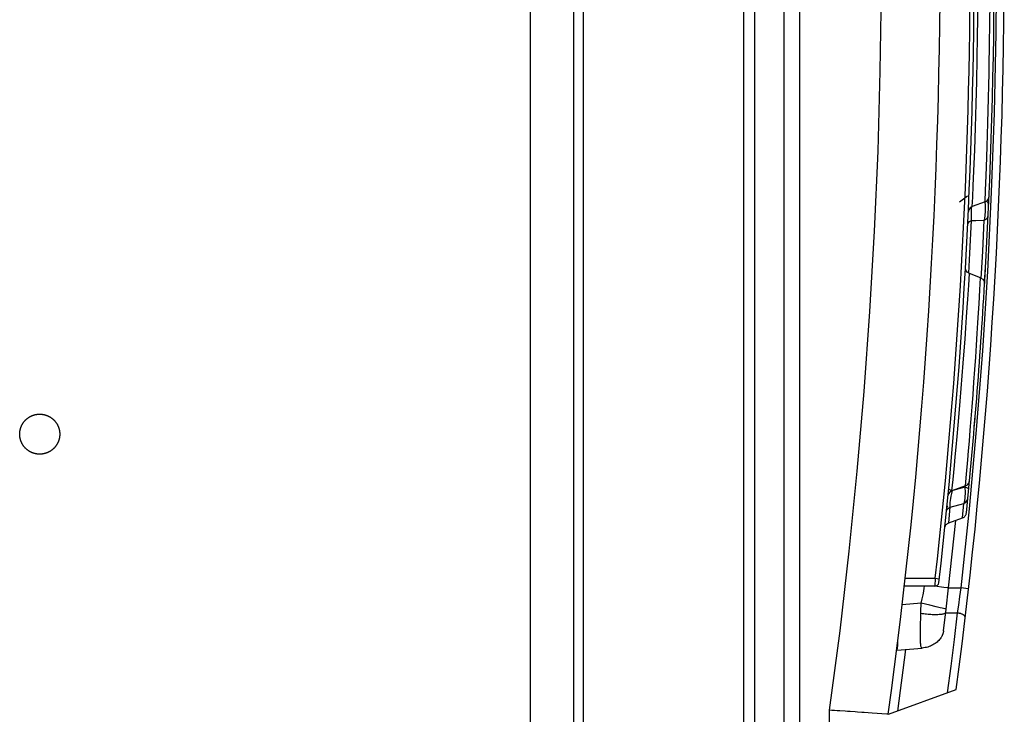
# Model space of a CAD drawing. Extents: x 0 to 594, y 0 to 420.
# Tile 42 of 104: x 299 to 309, y 365 to 372. Entities that reach past the tile are written whole.
import ezdxf

# ---------------------------------------------------------------- set-up
doc = ezdxf.new("R2010")
doc.units = 0
doc.header["$LTSCALE"] = 32.67
doc.layers.get('0').update_dxf_attribs({"linetype": 'CONTINUOUS'})
doc.layers.add('DATUM_AXIS', color=7, linetype='CONTINUOUS')

msp = doc.modelspace()

# ---------------------------------------------------------------- linework, layer by layer
at = {"color": 7, "linetype": 'CONTINUOUS'}
for p, q in [((304.5188, 327.7619), (304.5188, 382.5759)), ((306.6188, 382.1656), (306.6188, 328.1722)), ((306.2188, 329.2652), (306.2188, 381.0726)), ((308.3712, 370.091), (308.4512, 370.1518)), ((308.627, 370.0893), (308.4987, 370.0426)), ((308.6241, 369.3081), (308.6301, 369.4134)), ((308.5826, 369.3328), (308.4703, 369.3737)), ((308.6202, 369.2424), (308.6241, 369.3081)), ((308.622, 369.2775), (308.6226, 369.2828)), ((308.5185, 367.8294), (308.5267, 367.9271)), ((308.2711, 367.3165), (308.2719, 367.3171)), ((308.4322, 367.2517), (308.2952, 367.2018)), ((308.2618, 366.232), (308.3333, 366.9073)), ((308.2632, 366.8818), (308.4011, 366.932)), ((308.1251, 366.2489), (307.8205, 366.2489)), ((308.2374, 366.0198), (308.2618, 366.232)), ((308.2118, 365.8042), (308.2374, 366.0198)), ((308.2115, 365.8017), (308.2114, 365.8007)), ((308.2116, 365.8026), (308.2115, 365.8017)), ((308.2117, 365.8034), (308.2116, 365.8026)), ((308.2118, 365.8042), (308.2117, 365.8034)), ((307.7446, 365.6089), (307.9992, 365.6312)), ((307.6607, 364.9689), (308.3395, 365.216)), ((307.4601, 364.9831), (307.4188, 364.986)), ((307.4982, 364.9805), (307.4601, 364.9831)), ((307.646, 364.9701), (307.4982, 364.9805))]:
    msp.add_line(p, q, dxfattribs=at)
at = {"color": 9, "linetype": 'CONTINUOUS'}
for p, q in [((304.6171, 328.6748), (304.6171, 381.663)), ((306.324, 381.0597), (306.324, 329.2781)), ((306.776, 330.933), (306.776, 379.4048)), ((308.6317, 370.2083), (308.6371, 370.3513)), ((308.627, 370.0893), (308.6317, 370.2083)), ((308.4987, 370.0426), (308.5032, 370.1361)), ((308.4756, 369.5765), (308.4927, 369.9028)), ((308.4642, 369.3775), (308.4756, 369.5765)), ((308.4633, 369.2578), (308.4703, 369.3737)), ((308.5759, 369.2127), (308.5826, 369.3328)), ((308.3068, 367.3167), (308.3204, 367.455)), ((308.4426, 367.3703), (308.4549, 367.5128)), ((308.4322, 367.2517), (308.4426, 367.3703)), ((308.2952, 367.2018), (308.3068, 367.3167)), ((308.4243, 367.238), (308.3035, 367.2049)), ((308.4253, 367.2492), (308.4243, 367.238)), ((308.2954, 367.1762), (308.3021, 367.2045)), ((308.2632, 366.8818), (308.2794, 367.0404)), ((308.2794, 367.0404), (308.4153, 367.0774)), ((308.4011, 366.932), (308.4153, 367.0774)), ((307.8299, 366.3289), (308.1296, 366.3289)), ((308.1296, 366.3289), (308.1251, 366.2489)), ((308.1296, 366.3289), (308.1694, 366.3244)), ((308.2153, 366.238), (308.1251, 366.249)), ((308.2618, 366.232), (308.3831, 366.2319)), ((308.3831, 366.2319), (308.3717, 366.145)), ((308.4622, 366.2229), (308.3831, 366.2319)), ((307.9883, 366.0795), (307.7989, 366.0629)), ((308.0738, 366.0598), (307.9883, 366.0795)), ((308.1373, 366.0448), (308.0738, 366.0598)), ((308.3604, 366.0608), (308.3496, 365.9819)), ((308.3717, 366.145), (308.3604, 366.0608)), ((307.9846, 365.9346), (307.9854, 365.9762)), ((307.9854, 365.9762), (307.9864, 366.0172)), ((308.1796, 366.0346), (308.1373, 366.0448)), ((308.1973, 366.0303), (308.1796, 366.0346)), ((308.2123, 366.0265), (308.1973, 366.0303)), ((308.233, 365.9821), (308.3496, 365.9819)), ((307.9827, 365.8192), (307.9835, 365.8747)), ((307.9835, 365.8747), (307.9846, 365.9346)), ((307.9821, 365.7396), (307.9822, 365.7693)), ((307.9822, 365.7693), (307.9827, 365.8192)), ((307.0712, 365.0099), (307.0712, 330.9407))]:
    msp.add_line(p, q, dxfattribs=at)
for points in [[(307.1672, 379.3946), (307.2602, 378.5986), (307.3416, 377.8014), (307.4115, 377.003), (307.4699, 376.2037), (307.5167, 375.4036), (307.5519, 374.603), (307.5756, 373.8019), (307.5876, 373.0005), (307.588, 372.1991), (307.5769, 371.3978), (307.5542, 370.5967), (307.5198, 369.796), (307.4739, 368.9959), (307.4165, 368.1965), (307.3474, 367.398), (307.2669, 366.6007), (307.1748, 365.8046), (307.0712, 365.0099)], [(308.3831, 378.9059), (308.4665, 378.1166), (308.5388, 377.3262), (308.6, 376.5347), (308.6501, 375.7425), (308.6891, 374.9496), (308.7169, 374.1563), (308.7336, 373.3627), (308.7392, 372.5689), (308.7336, 371.7751), (308.7169, 370.9815), (308.6891, 370.1882), (308.6501, 369.3953), (308.6, 368.6031), (308.5388, 367.8117), (308.4665, 367.0212), (308.3831, 366.2319)], [(308.5032, 370.1361), (308.5084, 370.2503), (308.5148, 370.3999), (308.523, 370.6088), (308.5309, 370.8343), (308.5382, 371.0726), (308.5439, 371.2932), (308.5491, 371.5258), (308.5525, 371.7407), (308.555, 371.9217), (308.5566, 372.0785), (308.5575, 372.2145)], [(308.6371, 370.3513), (308.6403, 370.4398), (308.6437, 370.5384), (308.6473, 370.6459), (308.6508, 370.7601), (308.6543, 370.8793), (308.6576, 371.0022), (308.6608, 371.1276), (308.6638, 371.2534), (308.6664, 371.3773), (308.6687, 371.4972), (308.6707, 371.6119), (308.6724, 371.7199), (308.6738, 371.8191), (308.6749, 371.9078), (308.6764, 372.0505)], [(308.6251, 370.0886), (308.6286, 370.0561), (308.6293, 370.0016), (308.6257, 369.9492), (308.6183, 369.9067)], [(308.6629, 370.0625), (308.6586, 370.0798), (308.6448, 370.0946), (308.6398, 370.097)], [(308.4927, 369.9028), (308.4897, 369.9378), (308.4897, 369.9773), (308.4927, 370.0208), (308.4952, 370.0405)], [(308.4533, 369.8609), (308.4586, 369.8787), (308.4723, 369.8934), (308.4927, 369.9028)], [(308.4927, 369.9028), (308.5347, 369.904), (308.6183, 369.9067)], [(308.589, 369.3324), (308.5914, 369.3744), (308.6033, 369.5984), (308.6183, 369.9067)], [(308.6183, 369.9067), (308.6382, 369.916), (308.6521, 369.9308), (308.6577, 369.9492)], [(308.3204, 367.455), (308.3287, 367.5417), (308.3378, 367.6385), (308.3476, 367.7444), (308.3579, 367.8577), (308.3683, 367.9767), (308.3788, 368.0997), (308.3893, 368.2252), (308.3995, 368.3515), (308.4093, 368.477), (308.4186, 368.6), (308.4273, 368.7186), (308.4353, 368.8312), (308.4425, 368.9366), (308.449, 369.0332), (308.4546, 369.1196), (308.4633, 369.2578)], [(308.4549, 367.5128), (308.4624, 367.6012), (308.4705, 367.6997), (308.4792, 367.8071), (308.4883, 367.9215), (308.4975, 368.041), (308.5068, 368.1643), (308.516, 368.29), (308.525, 368.4158), (308.5336, 368.5396), (308.5416, 368.6595), (308.5491, 368.7743), (308.556, 368.8823), (308.5622, 368.9815), (308.5675, 369.0702), (308.5759, 369.2127)], [(308.4243, 367.238), (308.4265, 367.1854), (308.4256, 367.1372), (308.4217, 367.0997), (308.4153, 367.0774)], [(308.4635, 367.2195), (308.4591, 367.2262), (308.4455, 367.2327), (308.4243, 367.238)], [(308.2962, 367.206), (308.2815, 367.2097), (308.2675, 367.2162), (308.2629, 367.223)], [(308.2794, 367.0404), (308.2778, 367.0472), (308.2773, 367.0574), (308.2779, 367.0707), (308.2794, 367.0866), (308.2819, 367.1052), (308.2853, 367.1263), (308.2898, 367.1501), (308.2954, 367.1762)], [(308.2402, 366.9915), (308.2465, 367.0123), (308.2602, 367.0294), (308.2794, 367.0405)], [(308.4153, 367.0774), (308.4344, 367.0883), (308.4481, 367.1054), (308.4545, 367.1266)], [(307.9883, 366.0795), (307.9983, 366.123), (308.0071, 366.1628), (308.0143, 366.1989), (308.0197, 366.2312), (308.0221, 366.2489)], [(308.2618, 366.232), (308.2557, 366.2328), (308.2489, 366.2337), (308.2153, 366.238)], [(307.9864, 366.0172), (307.9876, 366.0586), (307.9883, 366.0795)], [(308.233, 365.9821), (308.2297, 365.9795), (308.2255, 365.9771), (308.2206, 365.9749), (308.215, 365.9729), (308.2087, 365.9711), (308.2016, 365.9694), (308.1939, 365.968), (308.1855, 365.9668), (308.1764, 365.9658), (308.1668, 365.965), (308.1566, 365.9644), (308.1458, 365.964), (308.1344, 365.9639), (308.1226, 365.9639), (308.1104, 365.9642), (308.0977, 365.9647), (308.0846, 365.9654), (308.0711, 365.9664), (308.0574, 365.9675), (308.0434, 365.9688), (308.0291, 365.9704), (308.0147, 365.9721), (308.0001, 365.9741), (307.9854, 365.9762)], [(308.2374, 366.0198), (308.2339, 366.0208), (308.2296, 366.022), (308.2246, 366.0233), (308.2123, 366.0265)], [(308.3496, 365.9819), (308.3176, 365.7155), (308.2842, 365.4493), (308.2497, 365.1833)], [(308.4287, 365.9325), (308.4288, 365.9355), (308.4285, 365.9385), (308.4278, 365.9415), (308.4266, 365.9445), (308.425, 365.9474), (308.423, 365.9504), (308.4206, 365.9533), (308.4178, 365.9562), (308.4147, 365.9589), (308.4111, 365.9616), (308.4073, 365.9642), (308.4031, 365.9666), (308.3986, 365.9689), (308.3939, 365.9711), (308.3889, 365.9731), (308.3837, 365.975), (308.3783, 365.9766), (308.3728, 365.9781), (308.3671, 365.9793), (308.3613, 365.9804), (308.3555, 365.9813), (308.3496, 365.9819)], [(307.9992, 365.6312), (307.9964, 365.6317), (307.9939, 365.6332), (307.9917, 365.6356), (307.9898, 365.639), (307.9882, 365.6434), (307.9868, 365.6488), (307.9856, 365.6551), (307.9847, 365.6624), (307.9839, 365.6707), (307.9833, 365.6799), (307.9829, 365.69), (307.9825, 365.7011), (307.9823, 365.7131), (307.9822, 365.7259), (307.9821, 365.7396)], [(307.8307, 365.6164), (307.8049, 365.4114), (307.7783, 365.2065), (307.7509, 365.0018)]]:
    msp.add_lwpolyline(points, dxfattribs=at)
at = {"color": 7, "linetype": 'CONTINUOUS'}
for points in [[(308.627, 370.0893), (308.6468, 370.1012), (308.6607, 370.12), (308.6664, 370.1431)], [(308.4987, 370.0426), (308.4789, 370.0306), (308.4651, 370.012), (308.4593, 369.989)], [(308.4703, 369.3737), (308.4491, 369.3869), (308.435, 369.4079), (308.4309, 369.4334)], [(308.5826, 369.3328), (308.6039, 369.3194), (308.6179, 369.2984), (308.622, 369.2729)], [(308.6196, 369.2672), (308.621, 369.2723), (308.6216, 369.2753)], [(308.4322, 367.2517), (308.4512, 367.263), (308.465, 367.2806), (308.4714, 367.3025)], [(308.2952, 367.2018), (308.2761, 367.1905), (308.2624, 367.173), (308.256, 367.1513)], [(308.4011, 366.932), (308.4025, 366.9325), (308.4075, 366.9348), (308.4123, 366.9374), (308.4168, 366.9406), (308.4211, 366.9441), (308.4249, 366.9479), (308.4284, 366.9522), (308.4315, 366.9567), (308.4342, 366.9615), (308.4365, 366.9665), (308.4382, 366.9717), (308.4395, 366.977), (308.4403, 366.9824)], [(308.224, 366.8316), (308.2248, 366.837), (308.2261, 366.8423), (308.2278, 366.8475), (308.2301, 366.8524), (308.2328, 366.8572), (308.2359, 366.8617), (308.2394, 366.8659), (308.2433, 366.8698), (308.2475, 366.8733), (308.252, 366.8764), (308.2568, 366.879), (308.2618, 366.8813), (308.2631, 366.8818)], [(308.2114, 365.8007), (308.2112, 365.7995), (308.2111, 365.7988), (308.2109, 365.798), (308.2108, 365.7972), (308.2107, 365.7964), (308.2105, 365.7954), (308.2103, 365.7944), (308.2101, 365.7933), (308.2099, 365.7921), (308.2096, 365.7908), (308.2093, 365.7894), (308.2089, 365.7879), (308.2085, 365.7863), (308.2081, 365.7845), (308.2075, 365.7825), (308.2069, 365.7804), (308.2062, 365.778), (308.2054, 365.7755), (308.2045, 365.7727), (308.2034, 365.7697), (308.2022, 365.7663), (308.2007, 365.7627), (308.1989, 365.7587), (308.1969, 365.7543), (308.1945, 365.7494), (308.1915, 365.7441), (308.1881, 365.7382), (308.1839, 365.7317), (308.1788, 365.7245), (308.1725, 365.7166), (308.165, 365.7079), (308.1564, 365.6992), (308.1472, 365.6909), (308.1374, 365.683), (308.127, 365.6755), (308.1161, 365.6685), (308.1046, 365.662), (308.0927, 365.6561), (308.0804, 365.6507), (308.0676, 365.6458), (308.0545, 365.6416), (308.0411, 365.6381), (308.0274, 365.6351), (308.0134, 365.6328), (307.9992, 365.6312)], [(307.7447, 365.6089), (307.746, 365.6095), (307.7472, 365.6112), (307.7484, 365.6138), (307.7495, 365.6174), (307.7505, 365.6221), (307.7515, 365.6277), (307.7524, 365.6343), (307.7533, 365.6418), (307.754, 365.6503), (307.7547, 365.6596), (307.7553, 365.6699), (307.7558, 365.6811), (307.7562, 365.6931), (307.7565, 365.7059), (307.7566, 365.7085)], [(307.1771, 365.0027), (307.1508, 365.0045), (307.1244, 365.0063), (307.0978, 365.0081), (307.0712, 365.0099)], [(307.2793, 364.9956), (307.2543, 364.9973), (307.2289, 364.9991), (307.1771, 365.0027)], [(307.3516, 364.9906), (307.3281, 364.9923), (307.2793, 364.9956)], [(307.4188, 364.986), (307.3971, 364.9875), (307.3516, 364.9906)], [(307.6607, 364.9689), (307.6601, 364.969), (307.6583, 364.9691), (307.6554, 364.9694), (307.646, 364.9701)]]:
    msp.add_lwpolyline(points, dxfattribs=at)
for centre, radius, start, end in [((252.1788, 372.5689), 56, 352.20007, 7.80208), ((252.1788, 372.5689), 56.64, 352.54088, 7.45912), ((252.5488, 372.5689), 55.97, 353.55305, 6.44695), ((252.5488, 372.5689), 56.17, 356.64639, 3.3536), ((252.5488, 372.5689), 56.17, 354.29217, 356.63596), ((308.3039, 367.0254), 0.06, 152.88144, 174.3219), ((308.1251, 366.2889), 0.04, 270, 353.55305)]:
    msp.add_arc(centre, radius, start, end, dxfattribs=at)
at = {"color": 9, "linetype": 'CONTINUOUS'}
msp.add_arc((252.5488, 372.5689), 55.93, 353.59429, 6.40571, dxfattribs=at)
at = {"layer": 'DATUM_AXIS', "color": 7, "linetype": 'CONTINUOUS'}
msp.add_line((304.0858, 329.2228), (304.0858, 381.115), dxfattribs=at)
for points in [[(299.1865, 367.5689), (299.1837, 367.5689), (299.1809, 367.569), (299.178, 367.5691), (299.1752, 367.5692), (299.1724, 367.5694), (299.1696, 367.5696), (299.1668, 367.5699), (299.1639, 367.5702), (299.1611, 367.5705), (299.1583, 367.5709), (299.1555, 367.5713), (299.1527, 367.5718), (299.15, 367.5723), (299.1472, 367.5728), (299.1444, 367.5734), (299.1416, 367.574), (299.1389, 367.5747), (299.1361, 367.5754), (299.1334, 367.5761), (299.1307, 367.5769), (299.128, 367.5777), (299.1253, 367.5785), (299.1226, 367.5794), (299.1199, 367.5803), (299.1173, 367.5813), (299.1146, 367.5823), (299.112, 367.5833), (299.1094, 367.5844), (299.1068, 367.5855), (299.1042, 367.5867), (299.1016, 367.5879), (299.099, 367.5891), (299.0965, 367.5903), (299.094, 367.5916), (299.0915, 367.593), (299.089, 367.5943), (299.0865, 367.5957), (299.0841, 367.5971), (299.0817, 367.5986), (299.0793, 367.6001), (299.0769, 367.6016), (299.0746, 367.6032), (299.0722, 367.6048), (299.0699, 367.6065), (299.0676, 367.6081), (299.0654, 367.6098), (299.0631, 367.6115), (299.0609, 367.6133), (299.0587, 367.6151), (299.0566, 367.6169), (299.0544, 367.6188), (299.0523, 367.6207), (299.0502, 367.6226), (299.0482, 367.6245), (299.0461, 367.6265), (299.0441, 367.6285), (299.0422, 367.6305), (299.0402, 367.6326), (299.0383, 367.6347), (299.0364, 367.6368), (299.0346, 367.6389), (299.0327, 367.6411), (299.031, 367.6433), (299.0292, 367.6455), (299.0275, 367.6477), (299.0258, 367.65), (299.0241, 367.6523), (299.0225, 367.6546), (299.0209, 367.6569), (299.0193, 367.6593), (299.0178, 367.6617), (299.0163, 367.6641), (299.0148, 367.6665), (299.0134, 367.6689), (299.012, 367.6714), (299.0106, 367.6739), (299.0093, 367.6764), (299.008, 367.6789), (299.0067, 367.6814), (299.0055, 367.684), (299.0043, 367.6865), (299.0032, 367.6891), (299.0021, 367.6917), (299.001, 367.6943), (299, 367.697), (298.999, 367.6996), (298.998, 367.7023), (298.9971, 367.705), (298.9962, 367.7076), (298.9953, 367.7103), (298.9945, 367.7131), (298.9938, 367.7158), (298.993, 367.7185), (298.9923, 367.7213), (298.9917, 367.724), (298.9911, 367.7268), (298.9905, 367.7295), (298.9899, 367.7323), (298.9894, 367.7351), (298.989, 367.7379), (298.9886, 367.7407), (298.9882, 367.7435), (298.9878, 367.7463), (298.9875, 367.7491), (298.9873, 367.7519), (298.9871, 367.7548), (298.9869, 367.7576), (298.9867, 367.7604), (298.9866, 367.7632), (298.9866, 367.7661), (298.9866, 367.7689), (298.9866, 367.7717), (298.9866, 367.7746), (298.9867, 367.7774), (298.9869, 367.7802), (298.9871, 367.783), (298.9873, 367.7859), (298.9875, 367.7887), (298.9878, 367.7915), (298.9882, 367.7943), (298.9886, 367.7971), (298.989, 367.7999), (298.9894, 367.8027), (298.9899, 367.8055), (298.9905, 367.8083), (298.9911, 367.811), (298.9917, 367.8138), (298.9923, 367.8166), (298.993, 367.8193), (298.9938, 367.822), (298.9945, 367.8248), (298.9953, 367.8275), (298.9962, 367.8302), (298.9971, 367.8329), (298.998, 367.8355), (298.999, 367.8382), (299, 367.8408), (299.001, 367.8435), (299.0021, 367.8461), (299.0032, 367.8487), (299.0043, 367.8513), (299.0055, 367.8539), (299.0067, 367.8564), (299.008, 367.8589), (299.0093, 367.8615), (299.0106, 367.864), (299.012, 367.8664), (299.0134, 367.8689), (299.0148, 367.8713), (299.0163, 367.8738), (299.0178, 367.8762), (299.0193, 367.8785), (299.0209, 367.8809), (299.0225, 367.8832), (299.0241, 367.8855), (299.0258, 367.8878), (299.0275, 367.8901), (299.0292, 367.8923), (299.031, 367.8945), (299.0327, 367.8967), (299.0346, 367.8989), (299.0364, 367.901), (299.0383, 367.9031), (299.0402, 367.9052), (299.0422, 367.9073), (299.0441, 367.9093), (299.0461, 367.9113), (299.0482, 367.9133), (299.0502, 367.9152), (299.0523, 367.9172), (299.0544, 367.919), (299.0566, 367.9209), (299.0587, 367.9227), (299.0609, 367.9245), (299.0631, 367.9263), (299.0654, 367.928), (299.0676, 367.9297), (299.0699, 367.9314), (299.0722, 367.933), (299.0746, 367.9346), (299.0769, 367.9362), (299.0793, 367.9377), (299.0817, 367.9392), (299.0841, 367.9407), (299.0865, 367.9421), (299.089, 367.9435), (299.0915, 367.9449), (299.094, 367.9462), (299.0965, 367.9475), (299.099, 367.9487), (299.1016, 367.95), (299.1042, 367.9511), (299.1068, 367.9523), (299.1094, 367.9534), (299.112, 367.9545), (299.1146, 367.9555), (299.1173, 367.9565), (299.1199, 367.9575), (299.1226, 367.9584)], [(299.1226, 367.9584), (299.1253, 367.9593), (299.128, 367.9601), (299.1307, 367.9609), (299.1334, 367.9617), (299.1361, 367.9624), (299.1389, 367.9631), (299.1416, 367.9638), (299.1444, 367.9644), (299.1472, 367.965), (299.15, 367.9655), (299.1527, 367.966), (299.1555, 367.9665), (299.1583, 367.9669), (299.1611, 367.9673), (299.1639, 367.9676), (299.1668, 367.9679), (299.1696, 367.9682), (299.1724, 367.9684), (299.1752, 367.9686), (299.178, 367.9687), (299.1809, 367.9688), (299.1837, 367.9689), (299.1865, 367.9689)], [(299.1865, 367.9689), (299.1894, 367.9689), (299.1922, 367.9688), (299.195, 367.9687), (299.1978, 367.9686), (299.2007, 367.9684), (299.2035, 367.9682), (299.2063, 367.9679), (299.2091, 367.9676), (299.2119, 367.9673), (299.2147, 367.9669), (299.2175, 367.9665), (299.2203, 367.966), (299.2231, 367.9655), (299.2259, 367.965), (299.2287, 367.9644), (299.2314, 367.9638), (299.2342, 367.9631), (299.2369, 367.9624), (299.2396, 367.9617), (299.2424, 367.9609), (299.2451, 367.9601), (299.2478, 367.9593), (299.2505, 367.9584), (299.2531, 367.9575), (299.2558, 367.9565), (299.2585, 367.9555), (299.2611, 367.9545), (299.2637, 367.9534), (299.2663, 367.9523), (299.2689, 367.9511), (299.2715, 367.95), (299.274, 367.9487), (299.2766, 367.9475), (299.2791, 367.9462), (299.2816, 367.9449), (299.284, 367.9435), (299.2865, 367.9421), (299.2889, 367.9407), (299.2914, 367.9392), (299.2938, 367.9377), (299.2961, 367.9362), (299.2985, 367.9346), (299.3008, 367.933), (299.3031, 367.9314), (299.3054, 367.9297), (299.3077, 367.928), (299.3099, 367.9263), (299.3121, 367.9245), (299.3143, 367.9227), (299.3165, 367.9209), (299.3186, 367.919), (299.3207, 367.9172), (299.3228, 367.9152), (299.3249, 367.9133), (299.3269, 367.9113), (299.3289, 367.9093), (299.3309, 367.9073), (299.3328, 367.9052), (299.3347, 367.9031), (299.3366, 367.901), (299.3385, 367.8989), (299.3403, 367.8967), (299.3421, 367.8945), (299.3439, 367.8923), (299.3456, 367.8901), (299.3473, 367.8878), (299.349, 367.8855), (299.3506, 367.8832), (299.3522, 367.8809), (299.3538, 367.8785), (299.3553, 367.8762), (299.3568, 367.8738), (299.3583, 367.8713), (299.3597, 367.8689), (299.3611, 367.8664), (299.3625, 367.864), (299.3638, 367.8615), (299.3651, 367.8589), (299.3663, 367.8564), (299.3676, 367.8539), (299.3687, 367.8513), (299.3699, 367.8487), (299.371, 367.8461), (299.3721, 367.8435), (299.3731, 367.8408), (299.3741, 367.8382), (299.3751, 367.8355), (299.376, 367.8329), (299.3769, 367.8302), (299.3777, 367.8275), (299.3785, 367.8248), (299.3793, 367.822), (299.38, 367.8193), (299.3807, 367.8166), (299.3814, 367.8138), (299.382, 367.811), (299.3826, 367.8083), (299.3831, 367.8055), (299.3836, 367.8027), (299.3841, 367.7999), (299.3845, 367.7971), (299.3849, 367.7943), (299.3852, 367.7915), (299.3855, 367.7887), (299.3858, 367.7859), (299.386, 367.783), (299.3862, 367.7802), (299.3863, 367.7774), (299.3864, 367.7746), (299.3865, 367.7717), (299.3865, 367.7689), (299.3865, 367.7661), (299.3864, 367.7632), (299.3863, 367.7604), (299.3862, 367.7576), (299.386, 367.7548), (299.3858, 367.7519), (299.3855, 367.7491), (299.3852, 367.7463), (299.3849, 367.7435), (299.3845, 367.7407), (299.3841, 367.7379), (299.3836, 367.7351), (299.3831, 367.7323), (299.3826, 367.7295), (299.382, 367.7268), (299.3814, 367.724), (299.3807, 367.7213), (299.38, 367.7185), (299.3793, 367.7158), (299.3785, 367.7131), (299.3777, 367.7103), (299.3769, 367.7076), (299.376, 367.705), (299.3751, 367.7023), (299.3741, 367.6996), (299.3731, 367.697), (299.3721, 367.6943), (299.371, 367.6917), (299.3699, 367.6891), (299.3687, 367.6865), (299.3676, 367.684), (299.3663, 367.6814), (299.3651, 367.6789), (299.3638, 367.6764), (299.3625, 367.6739), (299.3611, 367.6714), (299.3597, 367.6689), (299.3583, 367.6665), (299.3568, 367.6641), (299.3553, 367.6617), (299.3538, 367.6593), (299.3522, 367.6569), (299.3506, 367.6546), (299.349, 367.6523), (299.3473, 367.65), (299.3456, 367.6477), (299.3439, 367.6455), (299.3421, 367.6433), (299.3403, 367.6411), (299.3385, 367.6389), (299.3366, 367.6368), (299.3347, 367.6347), (299.3328, 367.6326), (299.3309, 367.6305), (299.3289, 367.6285), (299.3269, 367.6265), (299.3249, 367.6245), (299.3228, 367.6226), (299.3207, 367.6207), (299.3186, 367.6188), (299.3165, 367.6169), (299.3143, 367.6151), (299.3121, 367.6133), (299.3099, 367.6115), (299.3077, 367.6098), (299.3054, 367.6081), (299.3031, 367.6065), (299.3008, 367.6048), (299.2985, 367.6032), (299.2961, 367.6016), (299.2938, 367.6001), (299.2914, 367.5986), (299.2889, 367.5971), (299.2865, 367.5957), (299.284, 367.5943), (299.2816, 367.593), (299.2791, 367.5916), (299.2766, 367.5903), (299.274, 367.5891), (299.2715, 367.5879), (299.2689, 367.5867), (299.2663, 367.5855), (299.2637, 367.5844), (299.2611, 367.5833), (299.2585, 367.5823), (299.2558, 367.5813), (299.2531, 367.5803), (299.2505, 367.5794)], [(299.2505, 367.5794), (299.2478, 367.5785), (299.2451, 367.5777), (299.2424, 367.5769), (299.2396, 367.5761), (299.2369, 367.5754), (299.2342, 367.5747), (299.2314, 367.574), (299.2287, 367.5734), (299.2259, 367.5728), (299.2231, 367.5723), (299.2203, 367.5718), (299.2175, 367.5713), (299.2147, 367.5709), (299.2119, 367.5705), (299.2091, 367.5702), (299.2063, 367.5699), (299.2035, 367.5696), (299.2007, 367.5694), (299.1978, 367.5692), (299.195, 367.5691), (299.1922, 367.569), (299.1894, 367.5689), (299.1865, 367.5689)]]:
    msp.add_lwpolyline(points, dxfattribs=at)

doc.saveas('drawing.dxf')
